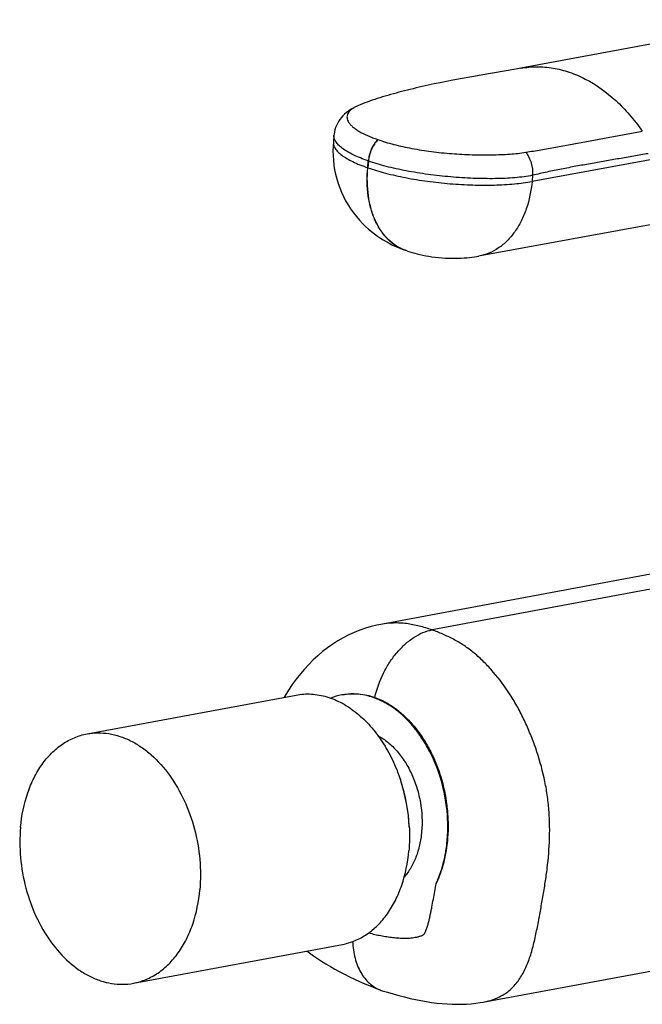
# Model space of a CAD drawing. Header units: millimetres. Extents: x 89 to 447, y 46 to 382.
# Tile 2 of 6: x 89 to 138, y 103 to 181. Entities that reach past the tile are written whole.
import ezdxf

# ---------------------------------------------------------------- set-up
doc = ezdxf.new("R2010")
doc.units = ezdxf.units.MM
doc.header["$LTSCALE"] = 32.67
doc.layers.get('0').update_dxf_attribs({"linetype": 'CONTINUOUS'})

msp = doc.modelspace()

# ---------------------------------------------------------------- linework, layer by layer
at = {"color": 7, "linetype": 'CONTINUOUS'}
for p, q in [((149.03, 181.077), (128.426, 177.246)), ((127.605, 177.099), (125.894, 176.804)), ((128.182, 177.201), (127.605, 177.099)), ((128.435, 177.247), (128.182, 177.201)), ((123.065, 176.296), (122.572, 176.202)), ((123.813, 176.435), (123.065, 176.296)), ((124.577, 176.573), (123.813, 176.435)), ((125.894, 176.804), (124.577, 176.573)), ((121.122, 175.905), (120.647, 175.801)), ((121.601, 176.007), (121.122, 175.905)), ((122.084, 176.105), (121.601, 176.007)), ((122.572, 176.202), (122.084, 176.105)), ((164.585, 174.751), (129.322, 168.325)), ((115.574, 174.289), (115.572, 174.288)), ((113.694, 171.958), (113.646, 171.421)), ((159.689, 168.73), (125.105, 162.427)), ((129.365, 168.81), (129.322, 168.325)), ((119.489, 162.837), (119.334, 162.89)), ((119.348, 162.885), (119.334, 162.89)), ((124.966, 162.403), (125.118, 162.43)), ((151.296, 139.693), (117.395, 133.394)), ((154.375, 139.083), (121.438, 132.963)), ((94.211, 124.76), (110.704, 127.824)), ((125.451, 103.607), (163.291, 110.639)), ((97.865, 105.096), (114.358, 108.161))]:
    msp.add_line(p, q, dxfattribs=at)
at = {"color": 9, "linetype": 'CONTINUOUS'}
for p, q in [((117.142, 171.624), (117.159, 171.618)), ((116.352, 169.401), (116.4, 169.935)), ((116.367, 169.396), (116.352, 169.401)), ((116.415, 169.93), (116.367, 169.396)), ((116.415, 169.93), (116.4, 169.935)), ((119.334, 162.89), (119.321, 162.895)), ((119.337, 162.889), (119.321, 162.895))]:
    msp.add_line(p, q, dxfattribs=at)
at = {"color": 7, "linetype": 'CONTINUOUS'}
for points in [[(120.647, 175.801), (120.411, 175.747), (120.176, 175.693), (119.943, 175.637), (119.713, 175.581), (119.484, 175.524), (119.258, 175.467), (119.034, 175.409), (118.813, 175.35), (118.595, 175.291), (118.379, 175.231), (118.165, 175.17), (117.952, 175.109), (117.74, 175.047), (117.529, 174.984), (117.32, 174.92), (117.113, 174.855), (116.909, 174.789), (116.708, 174.722), (116.509, 174.654), (116.315, 174.584), (116.124, 174.513), (115.939, 174.441), (115.759, 174.368), (115.572, 174.288)], [(115.574, 174.289), (115.52, 174.265), (115.337, 174.178), (115.162, 174.084), (114.994, 173.983), (114.833, 173.873), (114.681, 173.756), (114.536, 173.63), (114.402, 173.496), (114.277, 173.355), (114.163, 173.207), (114.06, 173.053), (113.97, 172.894), (113.892, 172.73), (113.826, 172.564), (113.773, 172.395), (113.733, 172.226), (113.705, 172.057), (113.694, 171.957)], [(113.643, 171.421), (113.621, 171.101), (113.611, 170.73), (113.618, 170.358), (113.643, 169.987), (113.684, 169.617), (113.743, 169.249), (113.818, 168.884), (113.911, 168.523), (114.019, 168.167), (114.144, 167.816), (114.284, 167.472), (114.441, 167.135), (114.613, 166.803), (114.802, 166.478), (115.008, 166.157), (115.229, 165.848), (115.461, 165.551), (115.7, 165.273), (115.94, 165.017), (116.18, 164.782), (116.416, 164.567), (116.652, 164.369), (116.887, 164.185), (117.121, 164.015), (117.354, 163.857), (117.586, 163.711), (117.815, 163.575), (118.044, 163.45), (118.27, 163.334), (118.495, 163.227), (118.717, 163.128), (118.938, 163.037), (119.158, 162.953), (119.334, 162.89)], [(119.489, 162.837), (119.677, 162.777), (119.869, 162.719), (120.066, 162.664), (120.269, 162.612), (120.48, 162.562), (120.699, 162.514), (120.929, 162.469), (121.169, 162.427), (121.42, 162.388), (121.683, 162.353), (121.952, 162.322), (122.224, 162.298), (122.496, 162.28), (122.763, 162.268), (123.023, 162.261), (123.271, 162.261), (123.51, 162.265), (123.738, 162.273), (123.958, 162.286), (124.17, 162.302), (124.376, 162.322), (124.576, 162.345), (124.773, 162.372), (124.966, 162.403)], [(117.396, 133.394), (117.062, 133.326), (116.616, 133.216), (116.171, 133.084), (115.728, 132.93), (115.29, 132.755), (114.856, 132.558), (114.428, 132.339), (114.006, 132.098), (113.592, 131.836), (113.187, 131.553), (112.792, 131.248), (112.41, 130.924), (112.046, 130.586), (111.697, 130.234), (111.365, 129.871), (111.042, 129.49), (110.719, 129.078), (110.404, 128.644), (110.105, 128.194), (109.825, 127.735), (109.779, 127.652)], [(111.56, 107.641), (111.769, 107.483), (112.076, 107.262), (112.394, 107.044), (112.722, 106.829), (113.062, 106.617), (113.412, 106.408), (113.773, 106.201), (114.144, 105.999), (114.524, 105.802), (114.913, 105.609), (115.309, 105.42), (115.713, 105.237), (116.124, 105.058), (116.541, 104.883), (116.962, 104.714), (117.341, 104.566)], [(117.503, 104.51), (117.909, 104.385), (118.361, 104.252), (118.81, 104.127), (119.254, 104.012), (119.693, 103.906), (120.127, 103.811), (120.557, 103.725), (120.981, 103.651), (121.4, 103.587), (121.813, 103.535), (122.219, 103.493), (122.62, 103.463), (123.014, 103.444), (123.403, 103.436), (123.785, 103.439), (124.16, 103.454), (124.526, 103.481), (124.882, 103.519), (125.227, 103.568), (125.452, 103.607)]]:
    msp.add_lwpolyline(points, dxfattribs=at)
at = {"color": 9, "linetype": 'CONTINUOUS'}
for centre, radius, start, end in [((116.774, 171.518), 3.019, 115.2969, 115.81946), ((116.894, 171.262), 3.302, 113.60305, 115.27247)]:
    msp.add_arc(centre, radius, start, end, dxfattribs=at)
at = {"color": 7, "linetype": 'CONTINUOUS'}
for centre, radius, start, end in [((115.147, 123.294), 4.615, 100.53578, 111.7845), ((105.462, 116.679), 14.193, 2.67369, 18.3795), ((106.166, 116.81), 13.484, 2.67369, 18.3795), ((118.289, 107.027), 2.637, 248.93393, 252.65999)]:
    msp.add_arc(centre, radius, start, end, dxfattribs=at)
at = {"color": 9, "linetype": 'CONTINUOUS'}
for points, knots in [([(128.435, 177.247), (128.85, 177.324), (129.703, 177.404), (130.996, 177.296), (132.288, 176.965), (134.018, 176.219), (135.629, 175.055), (137.053, 173.581), (137.71, 172.734), (138.022, 172.288)], [0, 0, 0, 0, 0.111219, 0.224097, 0.340218, 0.460885, 0.718497, 0.856592, 1, 1, 1, 1]), ([(115.459, 174.236), (115.379, 174.198), (115.232, 174.118), (115.038, 173.981), (114.887, 173.834), (114.78, 173.676), (114.721, 173.508), (114.713, 173.333), (114.758, 173.156), (114.851, 172.979), (114.989, 172.802), (115.173, 172.624), (115.401, 172.448), (115.781, 172.203), (116.361, 171.912), (116.866, 171.718), (117.142, 171.624)], [0, 0, 0, 0, 0.061472, 0.116063, 0.164433, 0.207701, 0.247599, 0.286547, 0.327468, 0.372907, 0.424567, 0.483434, 0.550016, 0.624511, 0.79708, 1, 1, 1, 1]), ([(116.4, 169.935), (116.189, 170.008), (115.791, 170.157), (115.238, 170.401), (114.762, 170.653), (114.368, 170.911), (114.06, 171.171), (113.839, 171.431), (113.726, 171.658), (113.691, 171.833), (113.69, 171.916), (113.694, 171.957)], [0, 0, 0, 0, 0.188408, 0.358959, 0.510601, 0.642751, 0.755533, 0.850161, 0.929634, 0.965499, 1, 1, 1, 1]), ([(117.142, 171.624), (117.038, 171.515), (116.848, 171.271), (116.626, 170.857), (116.47, 170.406), (116.414, 170.092), (116.4, 169.935)], [0, 0, 0, 0, 0.240168, 0.49208, 0.748094, 1, 1, 1, 1]), ([(117.159, 171.618), (117.055, 171.509), (116.864, 171.265), (116.642, 170.851), (116.485, 170.401), (116.429, 170.087), (116.415, 169.93)], [0, 0, 0, 0, 0.240233, 0.492177, 0.748173, 1, 1, 1, 1]), ([(117.159, 171.618), (117.357, 171.548), (117.772, 171.413), (118.661, 171.167), (119.869, 170.906), (121.132, 170.709), (122.186, 170.586), (123.256, 170.488), (124.573, 170.422), (125.865, 170.413), (126.854, 170.439), (127.548, 170.475), (128.204, 170.53), (128.627, 170.589), (128.832, 170.623)], [0, 0, 0, 0, 0.053457, 0.110708, 0.234534, 0.367241, 0.435496, 0.504185, 0.640278, 0.770707, 0.832523, 0.8915, 0.947334, 1, 1, 1, 1]), ([(128.832, 170.623), (129.031, 170.655), (129.427, 170.722), (130.018, 170.819), (130.602, 170.927), (131.373, 171.068), (132.331, 171.242), (133.475, 171.449), (134.614, 171.66), (135.749, 171.87), (136.885, 172.079), (137.642, 172.217), (138.022, 172.288)], [0, 0, 0, 0, 0.064737, 0.128965, 0.192503, 0.255562, 0.380707, 0.50515, 0.629055, 0.75264, 0.876104, 1, 1, 1, 1]), ([(113.646, 171.421), (113.642, 171.379), (113.643, 171.295), (113.678, 171.119), (113.791, 170.892), (114.012, 170.632), (114.321, 170.374), (114.715, 170.118), (115.19, 169.867), (115.744, 169.624), (116.142, 169.475), (116.352, 169.401)], [0, 0, 0, 0, 0.035, 0.071178, 0.150841, 0.245328, 0.357854, 0.489746, 0.641185, 0.811617, 1, 1, 1, 1]), ([(128.832, 170.623), (128.926, 170.499), (129.092, 170.226), (129.267, 169.774), (129.365, 169.296), (129.375, 168.97), (129.365, 168.81)], [0, 0, 0, 0, 0.242384, 0.494998, 0.75021, 1, 1, 1, 1]), ([(138.477, 170.512), (138.098, 170.446), (137.339, 170.313), (136.202, 170.116), (135.063, 169.921), (133.925, 169.721), (132.786, 169.516), (131.646, 169.3), (130.505, 169.067), (129.745, 168.898), (129.365, 168.81)], [0, 0, 0, 0, 0.124599, 0.249139, 0.373647, 0.498259, 0.623046, 0.748148, 0.873763, 1, 1, 1, 1]), ([(119.321, 162.895), (119.069, 162.984), (118.577, 163.224), (117.925, 163.749), (117.369, 164.425), (116.92, 165.235), (116.587, 166.161), (116.299, 167.554), (116.286, 168.659), (116.352, 169.401)], [0, 0, 0, 0, 0.10456, 0.212082, 0.324996, 0.444962, 0.572787, 0.708493, 1, 1, 1, 1]), ([(119.331, 162.891), (119.08, 162.98), (118.588, 163.221), (117.937, 163.746), (117.382, 164.422), (116.934, 165.233), (116.601, 166.158), (116.313, 167.55), (116.3, 168.655), (116.367, 169.396)], [0, 0, 0, 0, 0.104556, 0.212084, 0.325009, 0.444984, 0.572813, 0.708517, 1, 1, 1, 1]), ([(116.367, 169.396), (116.824, 169.237), (117.81, 168.946), (119.38, 168.597), (121.081, 168.321), (122.848, 168.129), (124.614, 168.028), (126.312, 168.022), (127.876, 168.111), (128.863, 168.24), (129.322, 168.325)], [0, 0, 0, 0, 0.110909, 0.234967, 0.367924, 0.50509, 0.64158, 0.772538, 0.893372, 1, 1, 1, 1]), ([(129.365, 168.81), (129.145, 168.761), (128.685, 168.68), (127.965, 168.606), (127.198, 168.559), (126.39, 168.538), (125.548, 168.54), (124.38, 168.572), (122.897, 168.667), (121.13, 168.861), (119.429, 169.133), (117.858, 169.479), (116.872, 169.77), (116.415, 169.93)], [0, 0, 0, 0, 0.05158, 0.106853, 0.165613, 0.227458, 0.291876, 0.358309, 0.494804, 0.632012, 0.764991, 0.889053, 1, 1, 1, 1]), ([(129.322, 168.325), (129.254, 167.59), (129.039, 166.513), (128.495, 165.206), (127.988, 164.355), (127.384, 163.634), (126.695, 163.058), (125.936, 162.643), (125.392, 162.48), (125.118, 162.43)], [0, 0, 0, 0, 0.285598, 0.419623, 0.54686, 0.667419, 0.782067, 0.892249, 1, 1, 1, 1]), ([(121.438, 132.963), (121.104, 133.072), (120.601, 133.222), (119.922, 133.374), (119.414, 133.457), (118.906, 133.503), (118.231, 133.51), (117.726, 133.455), (117.396, 133.394)], [0, 0, 0, 0, 0.256206, 0.382583, 0.507633, 0.631519, 0.754644, 1, 1, 1, 1]), ([(125.452, 103.607), (125.75, 103.663), (126.335, 103.816), (127.018, 104.145), (127.508, 104.496), (127.845, 104.81), (128.152, 105.169), (128.527, 105.709), (128.919, 106.474), (129.274, 107.48), (129.547, 108.553), (129.733, 109.477), (129.873, 110.226), (130.011, 110.976), (130.182, 111.912), (130.369, 113.04), (130.581, 114.568), (130.709, 116.126), (130.718, 117.705), (130.655, 118.905), (130.511, 120.105), (130.209, 121.693), (129.764, 123.245), (129.201, 124.742), (128.729, 125.824), (128.202, 126.861), (127.426, 128.165), (126.538, 129.365), (125.548, 130.427), (124.777, 131.126), (123.976, 131.729), (123.145, 132.225), (122.298, 132.63), (121.724, 132.857), (121.438, 132.963)], [0, 0, 0, 0, 0.026, 0.051563, 0.06442, 0.077508, 0.090951, 0.104809, 0.133774, 0.164258, 0.196016, 0.228584, 0.244975, 0.261329, 0.293922, 0.326509, 0.359286, 0.426139, 0.460195, 0.49452, 0.529054, 0.56373, 0.632907, 0.667076, 0.700728, 0.733926, 0.766751, 0.830621, 0.86135, 0.891062, 0.919659, 0.947148, 0.973837, 1, 1, 1, 1]), ([(117.166, 124.622), (117.443, 124.473), (117.986, 124.104), (118.706, 123.395), (119.339, 122.535), (119.865, 121.553), (120.268, 120.477), (120.623, 118.975), (120.678, 117.802), (120.609, 117.037)], [0, 0, 0, 0, 0.107888, 0.222937, 0.344748, 0.472179, 0.603555, 0.736855, 1, 1, 1, 1]), ([(120.609, 117.037), (120.578, 116.69), (120.475, 116.015), (120.19, 115.057), (119.786, 114.2), (119.432, 113.696), (119.238, 113.471)], [0, 0, 0, 0, 0.269303, 0.526832, 0.770607, 1, 1, 1, 1]), ([(116.434, 109.066), (116.592, 109.026), (116.909, 108.95), (117.385, 108.85), (117.862, 108.767), (118.338, 108.704), (118.814, 108.663), (119.21, 108.65), (119.525, 108.656), (119.759, 108.671), (119.993, 108.697), (120.185, 108.73), (120.338, 108.765), (120.451, 108.797), (120.544, 108.829), (120.617, 108.859), (120.671, 108.884), (120.715, 108.907), (120.75, 108.927), (120.771, 108.941), (120.788, 108.954), (120.802, 108.97), (120.826, 109.001), (120.87, 109.069), (120.924, 109.175), (120.98, 109.309), (121.029, 109.449), (121.075, 109.593), (121.117, 109.739), (121.17, 109.937), (121.23, 110.187), (121.296, 110.491), (121.359, 110.797), (121.438, 111.207), (121.534, 111.721), (121.648, 112.34), (121.723, 112.752), (121.759, 112.959)], [0, 0, 0, 0, 0.057077, 0.113813, 0.170185, 0.22618, 0.281794, 0.337035, 0.364524, 0.391931, 0.41927, 0.446575, 0.460235, 0.473917, 0.487647, 0.494545, 0.501476, 0.508459, 0.511982, 0.51554, 0.517346, 0.519222, 0.523091, 0.531062, 0.547564, 0.564572, 0.581915, 0.59948, 0.617209, 0.635061, 0.67104, 0.707277, 0.743685, 0.780203, 0.853403, 0.926659, 1, 1, 1, 1])]:
    msp.add_open_spline(points, degree=3, knots=knots, dxfattribs=at)
at = {"color": 7, "linetype": 'CONTINUOUS'}
for points, knots in [([(116.91, 127.636), (117.067, 128.294), (117.414, 129.255), (118.074, 130.414), (118.648, 131.189), (119.287, 131.85), (119.974, 132.38), (120.69, 132.763), (121.191, 132.917), (121.438, 132.963)], [0, 0, 0, 0, 0.276757, 0.412787, 0.544323, 0.669652, 0.787564, 0.897551, 1, 1, 1, 1]), ([(110.704, 127.824), (111.1, 127.898), (111.925, 127.947), (113.167, 127.719), (114.384, 127.202), (115.54, 126.414), (116.604, 125.383), (117.546, 124.138), (118.341, 122.715), (118.754, 121.687), (118.931, 121.154)], [0, 0, 0, 0, 0.105008, 0.213094, 0.326751, 0.447529, 0.575966, 0.711687, 0.853583, 1, 1, 1, 1]), ([(121.759, 112.959), (122.105, 113.711), (122.47, 114.944), (122.672, 116.652), (122.687, 118.461), (122.35, 120.721), (121.566, 122.852), (120.693, 124.38), (119.72, 125.693), (118.556, 126.765), (117.253, 127.48), (116.269, 127.812), (115.276, 127.942), (114.621, 127.891), (114.303, 127.832)], [0, 0, 0, 0, 0.126982, 0.194341, 0.263439, 0.403784, 0.542131, 0.608843, 0.673059, 0.792294, 0.847492, 0.900024, 0.950552, 1, 1, 1, 1]), ([(114.375, 127.845), (114.789, 127.922), (115.655, 127.963), (116.5, 127.779), (116.91, 127.636)], [0, 0, 0, 0, 0.492355, 1, 1, 1, 1]), ([(116.91, 127.636), (117.187, 127.54), (117.737, 127.296), (118.515, 126.803), (119.256, 126.189), (119.95, 125.462), (120.586, 124.631), (121.152, 123.71), (121.641, 122.712), (122.182, 121.293), (122.53, 119.794), (122.687, 118.268), (122.715, 116.766), (122.541, 115.294), (122.157, 113.914), (121.901, 113.268), (121.759, 112.959)], [0, 0, 0, 0, 0.051735, 0.105503, 0.161892, 0.220903, 0.282319, 0.345865, 0.411194, 0.47786, 0.61315, 0.680876, 0.747886, 0.877797, 0.940082, 1, 1, 1, 1]), ([(88.967, 117.393), (89.049, 118.311), (89.317, 119.656), (89.995, 121.29), (90.627, 122.353), (91.381, 123.255), (92.241, 123.974), (93.189, 124.492), (93.869, 124.696), (94.211, 124.76)], [0, 0, 0, 0, 0.285589, 0.419589, 0.546797, 0.667336, 0.78198, 0.892187, 1, 1, 1, 1]), ([(94.211, 124.76), (94.491, 124.812), (95.067, 124.867), (95.94, 124.8), (96.814, 124.585), (97.674, 124.226), (98.508, 123.73), (99.591, 122.877), (100.807, 121.5), (101.953, 119.51), (102.757, 117.259), (103.175, 114.876), (103.18, 113.257), (103.109, 112.463)], [0, 0, 0, 0, 0.049734, 0.100219, 0.152129, 0.206007, 0.262228, 0.320992, 0.445956, 0.579761, 0.719387, 0.860879, 1, 1, 1, 1]), ([(88.967, 117.393), (88.896, 116.598), (88.901, 114.98), (89.319, 112.597), (90.123, 110.346), (91.269, 108.356), (92.485, 106.979), (93.568, 106.126), (94.402, 105.63), (95.263, 105.271), (96.136, 105.056), (97.01, 104.989), (97.585, 105.044), (97.865, 105.096)], [0, 0, 0, 0, 0.139121, 0.280613, 0.420239, 0.554044, 0.679008, 0.737772, 0.793993, 0.847871, 0.899781, 0.950266, 1, 1, 1, 1]), ([(119.64, 117.341), (119.647, 117.189), (119.665, 116.584), (119.643, 115.978), (119.602, 115.528)], [0, 0, 0, 0, 0.252452, 1, 1, 1, 1]), ([(114.358, 108.161), (114.7, 108.225), (115.38, 108.428), (116.328, 108.947), (117.189, 109.666), (117.942, 110.567), (118.575, 111.63), (119.253, 113.264), (119.52, 114.61), (119.602, 115.528)], [0, 0, 0, 0, 0.107813, 0.21802, 0.332664, 0.453203, 0.580411, 0.714411, 1, 1, 1, 1]), ([(97.865, 105.096), (98.207, 105.16), (98.887, 105.363), (99.835, 105.882), (100.696, 106.601), (101.449, 107.503), (102.082, 108.566), (102.76, 110.2), (103.027, 111.545), (103.109, 112.463)], [0, 0, 0, 0, 0.107813, 0.21802, 0.332664, 0.453203, 0.580411, 0.714411, 1, 1, 1, 1]), ([(115.161, 108.383), (115.182, 107.941), (115.273, 107.291), (115.537, 106.485), (115.791, 105.952), (116.103, 105.485), (116.468, 105.091), (116.881, 104.778), (117.185, 104.626), (117.341, 104.566)], [0, 0, 0, 0, 0.286445, 0.420004, 0.546737, 0.667001, 0.781651, 0.89205, 1, 1, 1, 1])]:
    msp.add_open_spline(points, degree=3, knots=knots, dxfattribs=at)

doc.saveas('drawing.dxf')
